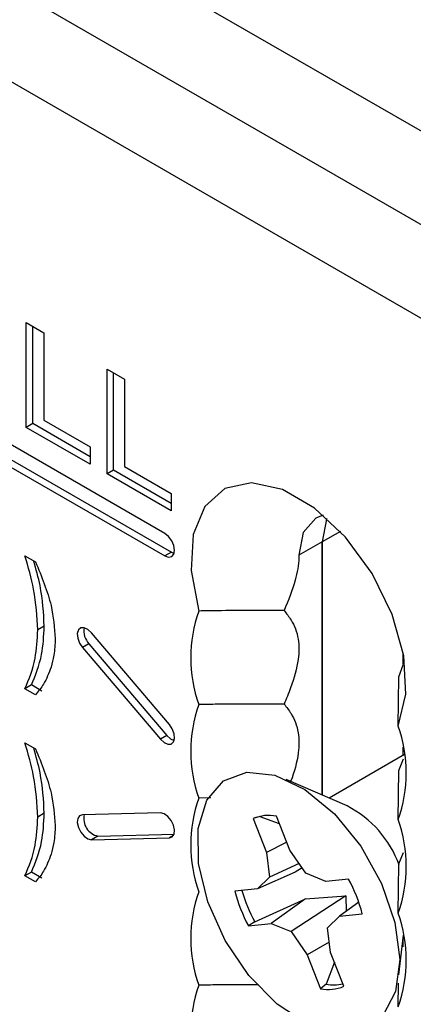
# Model space of a CAD drawing. Header units: inches. Extents: x 0.3 to 33.8, y 0.2 to 21.7.
# Tile 176 of 209: x 31.0622 to 31.148, y 13.7598 to 13.9746. Entities that reach past the tile are written whole.
import ezdxf

# ---------------------------------------------------------------- set-up
doc = ezdxf.new("R2010")
doc.units = ezdxf.units.IN
doc.header["$MEASUREMENT"] = 0

msp = doc.modelspace()

# ---------------------------------------------------------------- linework, layer by layer
at = {"color": 7, "linetype": 'Continuous', "lineweight": 25}
for p, q in [((31.84778310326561, 13.54730203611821), (30.94622195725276, 14.06776220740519)), ((31.35280835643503, 13.81263467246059), (30.9285442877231, 14.0575571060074)), ((31.83010543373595, 13.53709693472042), (30.92854428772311, 14.0575571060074)), ((31.33513068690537, 13.80242957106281), (30.91086661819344, 14.04735200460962)), ((31.09386585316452, 13.86250433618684), (30.95668713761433, 13.94169592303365)), ((30.95668713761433, 13.93679667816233), (31.09386585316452, 13.85760509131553)), ((30.9581013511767, 13.93761308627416), (31.09528006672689, 13.85842149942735)), ((31.06365970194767, 13.90852090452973), (31.06746720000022, 13.9063228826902)), ((31.06365970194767, 13.88565776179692), (31.06365970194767, 13.90852090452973)), ((31.06507391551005, 13.88647416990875), (31.06507391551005, 13.9077044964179)), ((31.06746720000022, 13.9063228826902), (31.06746720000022, 13.8872702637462)), ((31.08126484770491, 13.8983576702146), (31.08507234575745, 13.89615964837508)), ((31.08126484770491, 13.8754945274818), (31.08126484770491, 13.8983576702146)), ((31.08267906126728, 13.87631093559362), (31.08267906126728, 13.89754126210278)), ((31.08507234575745, 13.89615964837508), (31.08507234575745, 13.87710702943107)), ((31.06507391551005, 13.88647416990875), (31.06365970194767, 13.88565776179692)), ((31.07762052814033, 13.87923116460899), (31.06507391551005, 13.88647416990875)), ((31.06746720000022, 13.8872702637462), (31.07762052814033, 13.88140887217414)), ((31.07762052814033, 13.87759834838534), (31.06365970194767, 13.88565776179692)), ((31.07762052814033, 13.88140887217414), (31.07762052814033, 13.87759834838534)), ((31.08267906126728, 13.87631093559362), (31.08126484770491, 13.8754945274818)), ((31.09522567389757, 13.86743511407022), (31.08126484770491, 13.8754945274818)), ((31.09522567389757, 13.86906793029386), (31.08267906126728, 13.87631093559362)), ((31.08507234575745, 13.87710702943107), (31.09522567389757, 13.87124563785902)), ((31.09522567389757, 13.87124563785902), (31.09522567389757, 13.86743511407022)), ((31.13211849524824, 13.86295190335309), (31.12816053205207, 13.86066701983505)), ((31.12816053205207, 13.86066701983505), (31.12309107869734, 13.85774048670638)), ((31.12816053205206, 13.80542569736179), (31.12816053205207, 13.86066701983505)), ((31.12816053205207, 13.86066701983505), (31.12816053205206, 13.80542569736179)), ((31.09528006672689, 13.85842149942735), (31.09386585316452, 13.85760509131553)), ((31.09528006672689, 13.85842149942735), (31.09589575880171, 13.85817151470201)), ((31.06336960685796, 13.85765457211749), (31.06565410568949, 13.85633575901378)), ((31.06757598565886, 13.84227651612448), (31.06616177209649, 13.84146010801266)), ((31.09484576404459, 13.82083458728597), (31.07787520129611, 13.84083824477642)), ((31.07732959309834, 13.83844082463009), (31.07591537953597, 13.83762441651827)), ((31.07591537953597, 13.83762441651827), (31.09288594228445, 13.81762075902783)), ((31.07732959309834, 13.83844082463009), (31.09430015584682, 13.81843716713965)), ((31.14583820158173, 13.8338851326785), (31.14583820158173, 13.83632102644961)), ((31.14489424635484, 13.8312195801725), (31.14582851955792, 13.8338577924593)), ((31.14474710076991, 13.82047483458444), (31.14489424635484, 13.8312195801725)), ((31.06478382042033, 13.82945237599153), (31.06336960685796, 13.82863596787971)), ((31.06565410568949, 13.827317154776), (31.06336960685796, 13.82863596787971)), ((31.06706831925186, 13.82813356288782), (31.06478382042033, 13.82945237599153)), ((31.09430015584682, 13.81843716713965), (31.09288594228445, 13.81762075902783)), ((31.06336960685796, 13.81682753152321), (31.06565410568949, 13.81550871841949)), ((31.14583820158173, 13.81411771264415), (31.14583820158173, 13.81590750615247)), ((31.14610551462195, 13.81427202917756), (31.12965642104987, 13.80477616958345)), ((31.14489424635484, 13.81080605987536), (31.14589246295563, 13.81330013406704)), ((31.13361151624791, 13.80305883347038), (31.12028587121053, 13.80884494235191)), ((31.14474710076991, 13.8000613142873), (31.14489424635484, 13.81080605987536)), ((31.10385777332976, 13.8048006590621), (31.1012502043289, 13.80475801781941)), ((31.06757598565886, 13.80144947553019), (31.06616177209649, 13.80063306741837)), ((31.09288594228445, 13.80155244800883), (31.07591537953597, 13.80114258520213)), ((31.1145558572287, 13.80074885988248), (31.11312228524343, 13.80028284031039)), ((31.11312228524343, 13.80028284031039), (31.11604539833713, 13.79289821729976)), ((31.1145558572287, 13.80074885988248), (31.11880841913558, 13.7992457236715)), ((31.12110683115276, 13.79343927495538), (31.11818371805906, 13.80082389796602)), ((31.07928941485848, 13.7964824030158), (31.07787520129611, 13.79566599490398)), ((31.07787520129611, 13.79566599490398), (31.09484576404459, 13.79607585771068)), ((31.07928941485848, 13.7964824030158), (31.09588015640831, 13.79688309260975)), ((31.09574712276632, 13.79659620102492), (31.09484576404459, 13.79607585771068)), ((31.12042155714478, 13.79517047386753), (31.11604539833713, 13.79289821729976)), ((31.11604539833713, 13.79289821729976), (31.11666733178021, 13.78752203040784)), ((31.12461880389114, 13.78837202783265), (31.12110683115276, 13.79343927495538)), ((31.14489424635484, 13.79039253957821), (31.14589246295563, 13.7928866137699)), ((31.12315886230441, 13.79047850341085), (31.11666733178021, 13.78752203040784)), ((31.12378100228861, 13.78958084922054), (31.1222371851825, 13.78859532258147)), ((31.14474710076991, 13.77964779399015), (31.14489424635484, 13.79039253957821)), ((31.06478382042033, 13.78862533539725), (31.06336960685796, 13.78780892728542)), ((31.06565410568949, 13.78649011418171), (31.06336960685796, 13.78780892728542)), ((31.06706831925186, 13.78730652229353), (31.06478382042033, 13.78862533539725)), ((31.1222371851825, 13.78859532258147), (31.11403490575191, 13.78498620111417)), ((31.11666733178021, 13.78752203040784), (31.11403490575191, 13.78498620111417)), ((31.12896354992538, 13.7865820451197), (31.12461880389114, 13.78837202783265)), ((31.1338971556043, 13.78710943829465), (31.12896354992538, 13.7865820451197)), ((31.11403490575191, 13.78498620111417), (31.10910130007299, 13.78445880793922)), ((31.13331047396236, 13.78342751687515), (31.12137850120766, 13.77562026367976)), ((31.12454558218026, 13.78276364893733), (31.13331047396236, 13.78342751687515)), ((31.13331047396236, 13.78342751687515), (31.13336585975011, 13.78003335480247)), ((31.11345573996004, 13.77775549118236), (31.12454558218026, 13.78276364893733)), ((31.12454558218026, 13.78276364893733), (31.11703375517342, 13.77741024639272)), ((31.13613251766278, 13.78205841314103), (31.1319623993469, 13.77900609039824)), ((31.1293299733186, 13.77647026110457), (31.1319623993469, 13.77900609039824)), ((31.1319623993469, 13.77900609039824), (31.13689600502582, 13.77953348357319)), ((31.11345573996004, 13.77775549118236), (31.1121001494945, 13.77688285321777)), ((31.1121001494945, 13.77688285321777), (31.11703375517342, 13.77741024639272)), ((31.11703375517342, 13.77741024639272), (31.12137850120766, 13.77562026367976)), ((31.12137850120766, 13.77562026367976), (31.12489047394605, 13.77055301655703)), ((31.12995190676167, 13.77109407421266), (31.1293299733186, 13.77647026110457)), ((31.14489252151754, 13.76622035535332), (31.14588059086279, 13.77484637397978)), ((31.14583820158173, 13.77233751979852), (31.14583820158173, 13.7744763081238)), ((31.12969757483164, 13.77329259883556), (31.12489047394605, 13.77055301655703)), ((31.12489047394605, 13.77055301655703), (31.12781358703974, 13.76316839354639)), ((31.13287501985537, 13.76370945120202), (31.12995190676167, 13.77109407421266)), ((31.13080815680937, 13.76893094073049), (31.12904240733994, 13.76415167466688)), ((31.12904240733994, 13.76415167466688), (31.12781358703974, 13.76316839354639)), ((31.14474710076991, 13.75923427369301), (31.14481782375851, 13.76439855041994))]:
    msp.add_line(p, q, dxfattribs=at)
at = {"color": 7, "linetype": 'Continuous', "lineweight": 25, "flags": 128}
for points in [[(31.14474710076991, 13.82047483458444), (31.14638989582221, 13.82743245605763), (31.14592869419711, 13.83581163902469), (31.14340498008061, 13.84485869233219), (31.13904575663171, 13.85375985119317), (31.13324312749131, 13.86171447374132), (31.12651902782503, 13.86800705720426), (31.11947827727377, 13.87207159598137), (31.1127541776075, 13.87354249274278), (31.1069515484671, 13.87228744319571), (31.10259232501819, 13.86841933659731), (31.10006861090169, 13.86228610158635), (31.09960740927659, 13.85443941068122), (31.1012502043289, 13.84558505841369)], [(31.12840782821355, 13.86649377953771), (31.12675686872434, 13.86584392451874), (31.12404378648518, 13.86272133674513), (31.12309107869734, 13.85774048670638)], [(31.12918967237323, 13.86581219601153), (31.12911323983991, 13.86564786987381), (31.12816053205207, 13.86066701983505)], [(31.12918967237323, 13.86581219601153), (31.12911323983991, 13.86564786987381), (31.12816053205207, 13.86066701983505)], [(31.09386585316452, 13.85760509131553), (31.09467764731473, 13.85732291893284), (31.09536585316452, 13.85745663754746), (31.09582569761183, 13.85798588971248), (31.09598717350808, 13.85883010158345), (31.09582569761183, 13.85986074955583), (31.09536585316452, 13.86092092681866), (31.09467764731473, 13.8618492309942), (31.09386585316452, 13.86250433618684)], [(31.07787520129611, 13.84083824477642), (31.07708061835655, 13.84156459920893), (31.07625782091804, 13.84193573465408), (31.07553207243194, 13.84189514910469), (31.07501386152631, 13.84144902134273), (31.07478208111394, 13.84066527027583), (31.07487201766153, 13.83966321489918), (31.07526997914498, 13.83859540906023), (31.07591537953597, 13.83762441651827)], [(31.09288594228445, 13.81762075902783), (31.09368052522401, 13.81689440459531), (31.09450332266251, 13.81652326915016), (31.09522907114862, 13.81656385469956), (31.09574728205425, 13.81700998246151), (31.09597906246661, 13.81779373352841), (31.09588912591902, 13.81879578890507), (31.09549116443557, 13.81986359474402), (31.09484576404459, 13.82083458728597)], [(31.09430015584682, 13.81843716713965), (31.09509473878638, 13.81771081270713), (31.0958957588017, 13.81734447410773)], [(31.11175296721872, 13.81040597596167), (31.11784714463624, 13.80974185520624), (31.12439905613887, 13.80661240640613), (31.130826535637, 13.8012956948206), (31.1365584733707, 13.79426413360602), (31.14108556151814, 13.7861425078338), (31.14400554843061, 13.77765245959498), (31.14505898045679, 13.76954836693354), (31.14415225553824, 13.76255031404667), (31.14136594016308, 13.75728010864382), (31.13694761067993, 13.75420603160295), (31.13128985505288, 13.75360122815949), (31.12489538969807, 13.75551943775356), (31.11833239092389, 13.75979021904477), (31.1121840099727, 13.76603409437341), (31.10699655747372, 13.77369626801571), (31.10323096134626, 13.78209592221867), (31.10122181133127, 13.79048671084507), (31.10114762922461, 13.79812307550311), (31.103015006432, 13.80432649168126), (31.1066580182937, 13.80854575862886), (31.11175296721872, 13.81040597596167)], [(31.07591537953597, 13.80114258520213), (31.07526997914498, 13.80091675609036), (31.07487201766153, 13.80030842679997), (31.07478208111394, 13.7994102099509), (31.07501386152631, 13.79835885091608), (31.07553207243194, 13.79731440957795), (31.07625782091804, 13.79643589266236), (31.07708061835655, 13.79585704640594), (31.07787520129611, 13.79566599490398)], [(31.09484576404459, 13.79607585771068), (31.09549116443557, 13.79630168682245), (31.09588912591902, 13.79691001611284), (31.09597906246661, 13.79780823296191), (31.09574728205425, 13.79885959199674), (31.09522907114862, 13.79990403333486), (31.09450332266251, 13.80078255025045), (31.09368052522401, 13.80136139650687), (31.09288594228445, 13.80155244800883)]]:
    msp.add_lwpolyline(points, dxfattribs=at)
at = {"color": 7, "linetype": 'Continuous', "lineweight": 25}
for centre, radius, start, end in [((31.13025143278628, 13.83537829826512), 0.0307449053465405, 160.6108711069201, 199.3891288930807), ((31.08020154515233, 13.84120784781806), 0.003988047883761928, 169.5536783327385, 223.9339752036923), ((31.13025143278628, 13.81496477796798), 0.03074490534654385, 160.6108711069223, 199.3891288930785), ((31.11574587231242, 13.81026807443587), 0.03074490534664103, 340.6108711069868, 19.38912889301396), ((31.13025143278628, 13.79455125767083), 0.0307449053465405, 160.6108711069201, 199.3891288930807), ((31.12252790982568, 13.78187319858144), 0.02390977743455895, 20.25760324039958, 62.38295959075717), ((31.08004138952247, 13.80025929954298), 0.003851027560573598, 166.6001329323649, 258.7397382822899), ((31.11650066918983, 13.79262369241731), 0.008371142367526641, 78.40141863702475, 113.8018613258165), ((31.11574587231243, 13.78985455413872), 0.03074490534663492, 340.6108711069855, 19.38912889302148), ((31.1044108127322, 13.77105612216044), 0.03357310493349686, 14.62576758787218, 28.5652980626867), ((31.13025143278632, 13.77413773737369), 0.03074490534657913, 160.6108711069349, 199.389128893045), ((31.14158649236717, 13.79293616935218), 0.03357310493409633, 194.6257675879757, 208.5652980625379), ((31.14269299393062, 13.79355797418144), 0.03323455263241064, 195.5872878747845, 208.3908384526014), ((31.11574587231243, 13.76944103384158), 0.03074490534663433, 340.6108711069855, 19.38912889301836), ((31.13025143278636, 13.75372421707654), 0.03074490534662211, 160.6108711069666, 199.3891288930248), ((31.12949663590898, 13.77136859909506), 0.008371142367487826, 258.4014186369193, 293.8018613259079), ((31.13065496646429, 13.77280675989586), 0.008804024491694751, 259.446032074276, 283.2090349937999)]:
    msp.add_arc(centre, radius, start, end, dxfattribs=at)
for points, knots in [([(31.06616177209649, 13.84146010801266), (31.06599160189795, 13.84437233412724), (31.06568741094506, 13.84957813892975), (31.06407847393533, 13.85518451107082), (31.06336960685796, 13.85765457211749)], [0, 0, 0, 0, 0.559418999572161, 1, 1, 1, 1]), ([(31.06757598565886, 13.84227651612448), (31.06742351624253, 13.8451833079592), (31.06718233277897, 13.84978141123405), (31.06578655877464, 13.85473398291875), (31.06527315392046, 13.85655567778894)], [0, 0, 0, 0, 0.6321719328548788, 1, 1, 1, 1]), ([(31.06565410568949, 13.85633575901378), (31.06699409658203, 13.85310157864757), (31.06938701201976, 13.84732607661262), (31.06979135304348, 13.84194560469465), (31.06996927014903, 13.83957810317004)], [0, 0, 0, 0, 0.5599825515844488, 1, 1, 1, 1]), ([(31.12309107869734, 13.85774048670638), (31.12308865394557, 13.85754767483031), (31.1230673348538, 13.85585241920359), (31.1223335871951, 13.85177427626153), (31.12076030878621, 13.84788757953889), (31.11986266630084, 13.84567000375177)], [0, 0, 0, 0, 0.05223292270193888, 0.4592463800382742, 1, 1, 1, 1]), ([(31.11986266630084, 13.84567000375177), (31.11500854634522, 13.84569237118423), (31.10880288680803, 13.84572096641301), (31.1026009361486, 13.84560936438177), (31.1012502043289, 13.84558505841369)], [0, 0, 0, 0, 0.782208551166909, 1, 1, 1, 1]), ([(31.11986266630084, 13.84567000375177), (31.12038641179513, 13.84500970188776), (31.12173372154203, 13.8433111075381), (31.12313274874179, 13.83993919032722), (31.12313769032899, 13.83471063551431), (31.12170781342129, 13.82970321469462), (31.12035441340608, 13.82644157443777), (31.11986266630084, 13.82525648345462)], [0, 0, 0, 0, 0.1552206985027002, 0.3992976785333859, 0.5996152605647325, 0.8545233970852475, 1, 1, 1, 1]), ([(31.06336960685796, 13.82863596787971), (31.06424293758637, 13.83074026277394), (31.06580288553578, 13.83449896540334), (31.06605208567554, 13.83933257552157), (31.06616177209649, 13.84146010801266)], [0, 0, 0, 0, 0.5598460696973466, 1, 1, 1, 1]), ([(31.06478382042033, 13.82945237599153), (31.06565715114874, 13.83155667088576), (31.06721709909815, 13.83531537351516), (31.06746629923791, 13.84014898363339), (31.06757598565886, 13.84227651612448)], [0, 0, 0, 0, 0.5598460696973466, 1, 1, 1, 1]), ([(31.06996927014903, 13.83957810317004), (31.06991051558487, 13.83832880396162), (31.06980556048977, 13.83609714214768), (31.06928859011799, 13.83418120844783), (31.06906102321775, 13.83333782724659)], [0, 0, 0, 0, 0.559806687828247, 1, 1, 1, 1]), ([(31.06906102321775, 13.83333782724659), (31.06857315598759, 13.83204293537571), (31.06770162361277, 13.82972972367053), (31.06627995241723, 13.82805458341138), (31.06565410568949, 13.827317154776)], [0, 0, 0, 0, 0.5597809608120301, 1, 1, 1, 1]), ([(31.11986266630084, 13.82525648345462), (31.11500854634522, 13.82527885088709), (31.10880288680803, 13.82530744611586), (31.1026009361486, 13.82519584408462), (31.1012502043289, 13.82517153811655)], [0, 0, 0, 0, 0.7822085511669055, 1, 1, 1, 1]), ([(31.11986266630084, 13.82525648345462), (31.12038615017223, 13.82459623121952), (31.12173278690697, 13.82289776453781), (31.12313860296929, 13.8195245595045), (31.12311833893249, 13.81430078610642), (31.12208264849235, 13.81039612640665), (31.12121043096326, 13.80822074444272), (31.12117285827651, 13.80812703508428)], [0, 0, 0, 0, 0.1792390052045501, 0.4610836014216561, 0.6923976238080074, 0.9867493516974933, 1, 1, 1, 1]), ([(31.06616177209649, 13.80063306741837), (31.06599160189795, 13.80354529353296), (31.06568741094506, 13.80875109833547), (31.06407847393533, 13.81435747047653), (31.06336960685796, 13.81682753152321)], [0, 0, 0, 0, 0.5594189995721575, 1, 1, 1, 1]), ([(31.06757598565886, 13.80144947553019), (31.06742351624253, 13.80435626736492), (31.06718233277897, 13.80895437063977), (31.06578655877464, 13.81390694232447), (31.06527315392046, 13.81572863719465)], [0, 0, 0, 0, 0.6321719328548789, 1, 1, 1, 1]), ([(31.06565410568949, 13.81550871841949), (31.06699409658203, 13.81227453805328), (31.06938701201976, 13.80649903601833), (31.06979135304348, 13.80111856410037), (31.06996927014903, 13.79875106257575)], [0, 0, 0, 0, 0.5599825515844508, 1, 1, 1, 1]), ([(31.06336960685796, 13.78780892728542), (31.06424293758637, 13.78991322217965), (31.06580288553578, 13.79367192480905), (31.06605208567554, 13.79850553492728), (31.06616177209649, 13.80063306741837)], [0, 0, 0, 0, 0.5598460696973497, 1, 1, 1, 1]), ([(31.06478382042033, 13.78862533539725), (31.06565715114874, 13.79072963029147), (31.06721709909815, 13.79448833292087), (31.06746629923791, 13.7993219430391), (31.06757598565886, 13.80144947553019)], [0, 0, 0, 0, 0.5598460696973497, 1, 1, 1, 1]), ([(31.06996927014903, 13.79875106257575), (31.06991051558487, 13.79750176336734), (31.06980556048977, 13.79527010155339), (31.06928859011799, 13.79335416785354), (31.06906102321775, 13.79251078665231)], [0, 0, 0, 0, 0.5598066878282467, 1, 1, 1, 1]), ([(31.06906102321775, 13.79251078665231), (31.06857315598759, 13.79121589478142), (31.06770162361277, 13.78890268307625), (31.06627995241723, 13.7872275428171), (31.06565410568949, 13.78649011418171)], [0, 0, 0, 0, 0.5597809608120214, 1, 1, 1, 1]), ([(31.11426503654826, 13.76400874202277), (31.1112771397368, 13.76402040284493), (31.106937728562, 13.76403733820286), (31.10260091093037, 13.76395623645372), (31.1012502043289, 13.76393097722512)], [0, 0, 0, 0, 0.6885489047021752, 1, 1, 1, 1])]:
    msp.add_open_spline(points, degree=3, knots=knots, dxfattribs=at)

doc.saveas('drawing.dxf')
